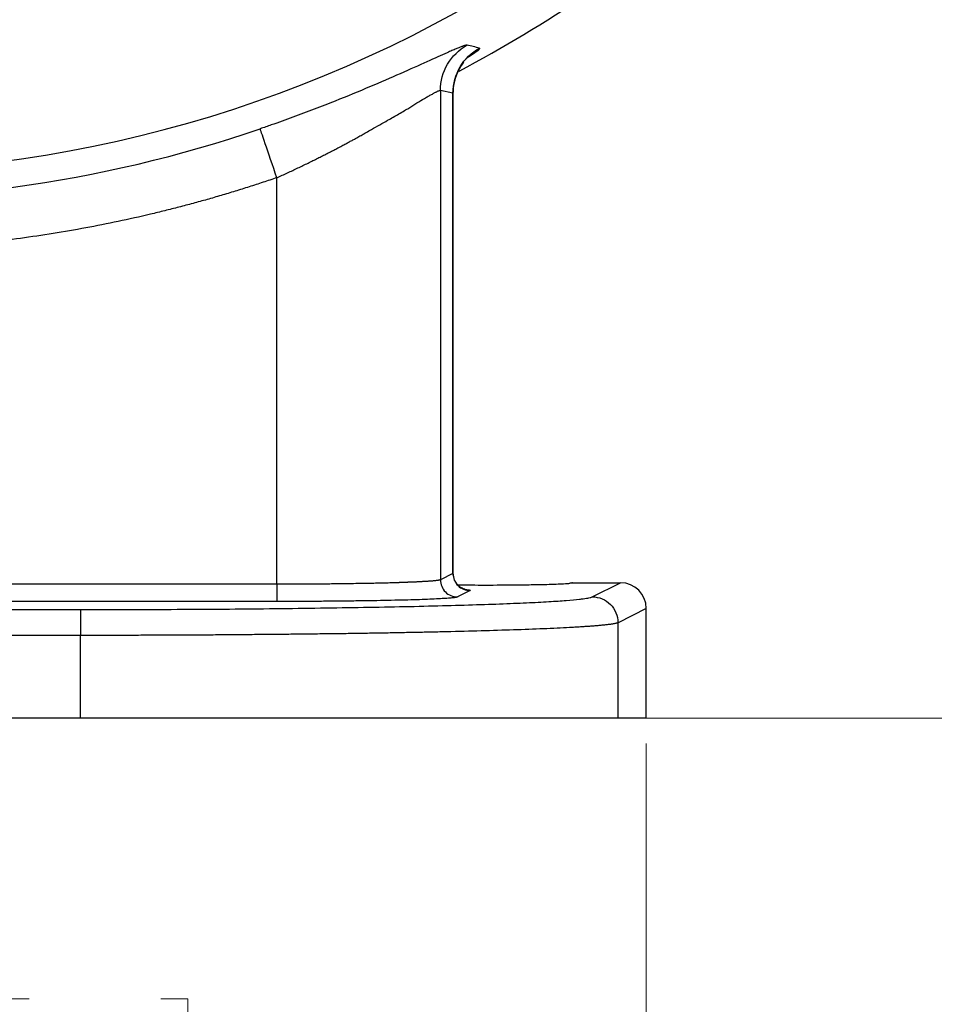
# Model space of a CAD drawing. Header units: inches. Extents: x 0.6 to 16.3, y 0.2 to 11.5.
# Tile 26 of 29: x 13.1 to 14.5, y 4.3 to 5.8. Entities that reach past the tile are written whole.
import ezdxf

# ---------------------------------------------------------------- set-up
doc = ezdxf.new("R2010")
doc.units = ezdxf.units.IN
doc.header["$MEASUREMENT"] = 0
doc.styles.add('SLDTEXTSTYLE0', font='TXT', dxfattribs={"width": 0.75})
doc.dimstyles.new('SLDDIMSTYLE0', dxfattribs={"dimtxt": 0.137795, "dimasz": 0.14, "dimexe": 0, "dimexo": 0.0625, "dimgap": 0.034449, "dimtad": 0, "dimdec": 1, "dimlfac": 1.5, "dimrnd": 1e-09, "dimzin": 12, "dimdsep": 46, "dimtxsty": 'SLDTEXTSTYLE0', "dimblk1": 'CLOSED', "dimblk2": 'CLOSED', "dimsah": 1, "dimcen": 0.09, "dimadec": 0, "dimazin": 3, "dimtfac": 1, "dimtofl": 0, "dimtmove": 0, "dimatfit": 3, "dimldrblk": 'CLOSED', "dimfxl": 0, "dimfrac": 2, "dimtolj": 1, "dimtzin": 12, "dimarcsym": 0})
doc.dimstyles.new('SLDDIMSTYLE3', dxfattribs={"dimtxt": 0.137795, "dimasz": 0.14, "dimexe": 0, "dimexo": 0.0625, "dimgap": 0.034449, "dimtad": 0, "dimtih": 1, "dimtoh": 1, "dimdec": 1, "dimlfac": 1.5, "dimrnd": 1e-09, "dimzin": 12, "dimdsep": 46, "dimtxsty": 'SLDTEXTSTYLE0', "dimblk1": 'CLOSED', "dimblk2": 'CLOSED', "dimsah": 1, "dimcen": 0.09, "dimadec": 0, "dimazin": 3, "dimtfac": 1, "dimtdec": 1, "dimtofl": 0, "dimtmove": 0, "dimatfit": 3, "dimldrblk": 'CLOSED', "dimfxl": 0, "dimfrac": 2, "dimtolj": 1, "dimtzin": 12, "dimarcsym": 0})

# ---------------------------------------------------------------- blocks, each defined once
blk = doc.blocks.new('_Closed')
at = {"color": 0, "linetype": 'ByBlock', "lineweight": -2}
for p, q in [((-1, 0.166667), (0, 0)), ((-1, 0.166667), (-1, -0.166667)), ((0, 0), (-1, -0.166667)), ((0, 0), (-1, 0))]:
    blk.add_line(p, q, dxfattribs=at)
blk = doc.blocks.new('_D_5')
at = {"color": 7, "linetype": 'Continuous', "lineweight": 0}
for p, q in [((13.5034, 9.5953), (15.7714, 9.5953)), ((15.732, 9.5953), (15.732, 9.2886)), ((15.5793, 9.2606), (15.5373, 9.2606)), ((15.5373, 9.2606), (15.5373, 9.0419)), ((15.8847, 9.2606), (15.9267, 9.2606)), ((15.9267, 9.2606), (15.9267, 9.0419)), ((15.5373, 9.0419), (15.5793, 9.0419)), ((15.9267, 9.0419), (15.8847, 9.0419)), ((15.732, 4.7256), (15.732, 8.8357)), ((14.0238, 4.7256), (15.7714, 4.7256))]:
    blk.add_line(p, q, dxfattribs=at)
at = {"color": 7, "linetype": 'Continuous', "lineweight": 18, "xscale": 0.14, "yscale": 0.14}
for p, rotation in [((15.732, 9.5953), 90.0000000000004), ((15.732, 4.7256), 270.0000000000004)]:
    blk.add_blockref('_Closed', p, dxfattribs=dict(at, rotation=rotation))
at = {"color": 7, "linetype": 'Continuous', "lineweight": 18, "char_height": 0.1378, "attachment_point": 1, "style": 'SLDTEXTSTYLE0'}
for s, insert in [('186', (15.5793, 9.2195)), ('7.3', (15.6047, 9.0134))]:
    blk.add_mtext(s, dxfattribs=dict(at, insert=insert))
blk = doc.blocks.new('_D_6')
at = {"color": 7, "linetype": 'Continuous', "lineweight": 0}
for p, q in [((14.8317, 6.9461), (14.8317, 3.5812)), ((11.945, 4.9255), (11.945, 3.5812)), ((13.6022, 3.819), (13.5602, 3.819)), ((13.5602, 3.819), (13.5602, 3.6003)), ((13.9076, 3.819), (13.9496, 3.819)), ((13.9496, 3.819), (13.9496, 3.6003)), ((11.945, 3.6206), (13.4394, 3.6206)), ((14.8317, 3.6206), (14.0705, 3.6206)), ((13.5602, 3.6003), (13.6022, 3.6003)), ((13.9496, 3.6003), (13.9076, 3.6003))]:
    blk.add_line(p, q, dxfattribs=at)
at = {"color": 7, "linetype": 'Continuous', "lineweight": 18, "xscale": 0.14, "yscale": 0.14, "rotation": 180.0000000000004}
blk.add_blockref('_Closed', (11.945, 3.6206), dxfattribs=at)
at = {"color": 7, "linetype": 'Continuous', "lineweight": 18, "xscale": 0.14, "yscale": 0.14}
blk.add_blockref('_Closed', (14.8317, 3.6206), dxfattribs=at)
at = {"color": 7, "linetype": 'Continuous', "lineweight": 18, "char_height": 0.1378, "attachment_point": 1, "style": 'SLDTEXTSTYLE0'}
for s, insert in [('110', (13.6022, 3.7779)), ('4.3', (13.6276, 3.5717))]:
    blk.add_mtext(s, dxfattribs=dict(at, insert=insert))
blk = doc.blocks.new('_D_8')
at = {"color": 7, "linetype": 'Continuous', "lineweight": 0}
for p, q in [((11.945, 4.9255), (11.945, 4.0536)), ((14.0283, 4.6862), (14.0283, 4.0536)), ((13.073, 4.2915), (13.031, 4.2915)), ((13.031, 4.2915), (13.031, 4.0727)), ((13.2767, 4.2915), (13.3186, 4.2915)), ((13.3186, 4.2915), (13.3186, 4.0727)), ((11.945, 4.093), (12.9102, 4.093)), ((14.0283, 4.093), (13.4395, 4.093)), ((13.031, 4.0727), (13.073, 4.0727)), ((13.3186, 4.0727), (13.2767, 4.0727))]:
    blk.add_line(p, q, dxfattribs=at)
at = {"color": 7, "linetype": 'Continuous', "lineweight": 18, "xscale": 0.14, "yscale": 0.14, "rotation": 180.0000000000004}
blk.add_blockref('_Closed', (11.945, 4.093, -0.0546), dxfattribs=at)
at = {"color": 7, "linetype": 'Continuous', "lineweight": 18, "xscale": 0.14, "yscale": 0.14}
blk.add_blockref('_Closed', (14.0283, 4.093, -0.0546), dxfattribs=at)
at = {"color": 7, "linetype": 'Continuous', "lineweight": 18, "char_height": 0.1378, "attachment_point": 1, "style": 'SLDTEXTSTYLE0'}
for s, insert in [('79', (13.073, 4.2503)), ('3.1', (13.0476, 4.0442))]:
    blk.add_mtext(s, dxfattribs=dict(at, insert=insert))
blk = doc.blocks.new('_D_11')
at = {"color": 7, "linetype": 'Continuous', "lineweight": 0}
for p, q in [((13.3591, 7.542), (15.2709, 7.542)), ((15.2316, 7.542), (15.2316, 5.7693)), ((15.0788, 5.7413), (15.0369, 5.7413)), ((15.0369, 5.7413), (15.0369, 5.5226)), ((15.3843, 5.7413), (15.4263, 5.7413)), ((15.4263, 5.7413), (15.4263, 5.5226)), ((15.0369, 5.5226), (15.0788, 5.5226)), ((15.4263, 5.5226), (15.3843, 5.5226)), ((15.2316, 4.7256), (15.2316, 5.3164)), ((14.0238, 4.7256), (15.2709, 4.7256))]:
    blk.add_line(p, q, dxfattribs=at)
at = {"color": 7, "linetype": 'Continuous', "lineweight": 18, "xscale": 0.14, "yscale": 0.14}
for p, rotation in [((15.2316, 7.542, -0.0546), 90.0000000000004), ((15.2316, 4.7256, -0.0546), 270.0000000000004)]:
    blk.add_blockref('_Closed', p, dxfattribs=dict(at, rotation=rotation))
at = {"color": 7, "linetype": 'Continuous', "lineweight": 18, "char_height": 0.1378, "attachment_point": 1, "style": 'SLDTEXTSTYLE0'}
for s, insert in [('107', (15.0788, 5.7002)), ('4.2', (15.1043, 5.494))]:
    blk.add_mtext(s, dxfattribs=dict(at, insert=insert))

msp = doc.modelspace()

# ---------------------------------------------------------------- linework, layer by layer
at = {"color": 7, "linetype": 'Continuous', "lineweight": 25}
for p, q in [((13.7094, 5.697), (13.7094, 4.9398)), ((13.729, 5.6929), (13.7094, 5.697)), ((13.729, 4.9496), (13.729, 5.6929)), ((13.7293, 4.947), (13.7293, 5.6948)), ((13.4564, 4.9329), (13.4564, 5.5621)), ((13.729, 4.9496), (13.7094, 4.9398)), ((13.4564, 4.9329), (12.6514, 4.9329)), ((13.7556, 4.923), (13.736, 4.9132)), ((13.914, 4.9353), (13.9883, 4.9353)), ((13.9445, 4.9134), (13.9883, 4.9353)), ((10.7377, 4.8937), (13.1523, 4.8937)), ((13.4564, 4.9062), (12.6514, 4.9062)), ((14.0283, 4.8953), (13.9845, 4.8734)), ((14.0283, 4.7256), (14.0283, 4.8953)), ((13.9845, 4.7256), (13.9845, 4.8734)), ((13.1523, 4.8537), (10.7377, 4.8537)), ((13.1523, 4.7256), (13.1523, 4.8537)), ((13.1523, 4.7256), (10.7377, 4.7256)), ((14.0283, 4.7256), (13.9845, 4.7256))]:
    msp.add_line(p, q, dxfattribs=at)
at = {"color": 8, "linetype": 'Continuous', "lineweight": 25}
msp.add_arc((12.7783, 7.542), 1.9709, 190.9509, 332.0491, dxfattribs=at)
at = {"color": 7, "linetype": 'Continuous', "lineweight": 25}
for radius, start, end in [(2.0533, 297.8787, 304.3161), (2.0128, 266.5235, 288.9049)]:
    msp.add_arc((12.7783, 7.542), radius, start, end, dxfattribs=at)
msp.add_ellipse((13.9883, 4.8953), major_axis=(0.0358, 0.0179), ratio=0.998288, start_param=5.820497, end_param=7.389923, dxfattribs=at)
for points, knots in [([(13.7508, 5.7671), (13.7507, 5.7672), (13.7503, 5.7672), (13.7494, 5.7671), (13.7483, 5.7669), (13.747, 5.7665), (13.7454, 5.766), (13.7435, 5.7654), (13.7415, 5.7646), (13.7391, 5.7637), (13.7365, 5.7627), (13.7337, 5.7615), (13.7306, 5.7602), (13.7273, 5.7588), (13.7237, 5.7572), (13.7126, 5.7523), (13.6898, 5.742), (13.6489, 5.7237), (13.6009, 5.7028), (13.56, 5.686), (13.5305, 5.6744), (13.5143, 5.6681), (13.4978, 5.6619), (13.4812, 5.6557), (13.4645, 5.6497), (13.4475, 5.6437), (13.4362, 5.6397), (13.4305, 5.6378)], [0, 0, 0, 0, 0.0183039, 0.0365261, 0.0546836, 0.0727934, 0.0908725, 0.1089381, 0.1270076, 0.1450981, 0.1632266, 0.1814103, 0.1996659, 0.2180101, 0.2364592, 0.2550293, 0.379855, 0.5066797, 0.630466, 0.7546665, 0.7901844, 0.8253912, 0.8603783, 0.8952385, 0.9300661, 0.9649553, 1, 1, 1, 1]), ([(13.7293, 5.6917), (13.7294, 5.6953), (13.7296, 5.7026), (13.7316, 5.7119), (13.7339, 5.7191), (13.736, 5.7246), (13.7386, 5.7298), (13.7425, 5.7364), (13.7443, 5.7389), (13.7456, 5.7406)], [0, 0, 0, 0, 0.151572, 0.304049, 0.385888, 0.477349, 0.584298, 0.712016, 1, 1, 1, 1]), ([(13.7293, 5.6918), (13.7297, 5.6977), (13.7304, 5.7095), (13.7345, 5.7223), (13.7375, 5.7273), (13.738, 5.728)], [0, 0, 0, 0, 0.459205, 0.924398, 1, 1, 1, 1]), ([(13.4564, 5.5621), (13.4591, 5.5634), (13.4646, 5.5658), (13.4727, 5.5696), (13.4808, 5.5734), (13.4888, 5.5772), (13.4967, 5.5809), (13.5045, 5.5847), (13.5121, 5.5885), (13.5196, 5.5922), (13.5269, 5.5959), (13.534, 5.5995), (13.5409, 5.603), (13.5476, 5.6065), (13.554, 5.6098), (13.5601, 5.613), (13.5658, 5.6161), (13.5713, 5.6191), (13.5771, 5.6223), (13.5833, 5.6257), (13.5893, 5.6292), (13.5958, 5.6328), (13.6088, 5.6402), (13.626, 5.6499), (13.6428, 5.6595), (13.6535, 5.6657), (13.6596, 5.6693), (13.6637, 5.672), (13.6679, 5.6747), (13.6752, 5.6793), (13.6833, 5.684), (13.6908, 5.6882), (13.6952, 5.6906), (13.6982, 5.6922), (13.7002, 5.6933), (13.7019, 5.6943), (13.7036, 5.6951), (13.7055, 5.696), (13.7072, 5.6967), (13.7087, 5.6971), (13.7091, 5.697), (13.7094, 5.697)], [0, 0, 0, 0, 0.021814, 0.04361, 0.065347, 0.086979, 0.108462, 0.12975, 0.150795, 0.171548, 0.191962, 0.211987, 0.231574, 0.250676, 0.269243, 0.28723, 0.304589, 0.321279, 0.337351, 0.358715, 0.379548, 0.394821, 0.421703, 0.505776, 0.568661, 0.603888, 0.631471, 0.647095, 0.662659, 0.693742, 0.755477, 0.790558, 0.825577, 0.84422, 0.86059, 0.879504, 0.895582, 0.915932, 0.947932, 0.973054, 1, 1, 1, 1]), ([(13.4564, 5.5621), (13.4492, 5.5597), (13.4349, 5.5549), (13.4134, 5.5479), (13.3917, 5.5411), (13.37, 5.5346), (13.3483, 5.5283), (13.3265, 5.5223), (13.3046, 5.5165), (13.2826, 5.5109), (13.2348, 5.4993), (13.1605, 5.4836), (13.0594, 5.4674), (12.9575, 5.4561), (12.8758, 5.4511), (12.8145, 5.4494), (12.7737, 5.4491), (12.7329, 5.4496), (12.6922, 5.4509), (12.665, 5.4524), (12.6514, 5.4531)], [0, 0, 0, 0, 0.0277296, 0.0554475, 0.0831568, 0.1108608, 0.1385627, 0.1662659, 0.1939735, 0.2216888, 0.249415, 0.3746995, 0.5000014, 0.6252858, 0.7505877, 0.8004807, 0.8503496, 0.9002131, 0.9500902, 1, 1, 1, 1]), ([(13.7094, 4.9398), (13.7092, 4.9397), (13.7089, 4.9396), (13.7081, 4.9393), (13.7071, 4.9391), (13.7059, 4.9389), (13.7045, 4.9387), (13.7029, 4.9385), (13.7012, 4.9383), (13.6994, 4.9381), (13.6975, 4.9379), (13.6955, 4.9377), (13.6934, 4.9376), (13.6912, 4.9374), (13.689, 4.9373), (13.6867, 4.9371), (13.6844, 4.937), (13.682, 4.9369), (13.6797, 4.9368), (13.6775, 4.9366), (13.6753, 4.9365), (13.6731, 4.9364), (13.671, 4.9363), (13.6689, 4.9363), (13.6669, 4.9362), (13.6649, 4.9361), (13.6629, 4.936), (13.6611, 4.9359), (13.6592, 4.9359), (13.6575, 4.9358), (13.6557, 4.9357), (13.6541, 4.9357), (13.6525, 4.9356), (13.6509, 4.9355), (13.6494, 4.9355), (13.648, 4.9354), (13.6466, 4.9354), (13.6452, 4.9353), (13.644, 4.9353), (13.6428, 4.9353), (13.6416, 4.9352), (13.6405, 4.9352), (13.6394, 4.9351), (13.6384, 4.9351), (13.6375, 4.9351), (13.6366, 4.9351), (13.6358, 4.935), (13.635, 4.935), (13.6343, 4.935), (13.6336, 4.935), (13.633, 4.935), (13.6325, 4.9349), (13.6319, 4.9349), (13.6315, 4.9349), (13.6281, 4.9348), (13.6217, 4.9346), (13.6118, 4.9344), (13.6016, 4.9342), (13.5904, 4.934), (13.5779, 4.9338), (13.5633, 4.9336), (13.5519, 4.9334), (13.5442, 4.9333), (13.5404, 4.9333), (13.535, 4.9332), (13.5282, 4.9332), (13.5201, 4.9331), (13.5111, 4.9331), (13.5013, 4.933), (13.4909, 4.933), (13.4799, 4.9329), (13.4684, 4.9329), (13.4605, 4.9329), (13.4564, 4.9329)], [0, 0, 0, 0, 0.022121, 0.043706, 0.064723, 0.085144, 0.104945, 0.124102, 0.142599, 0.160419, 0.177552, 0.193989, 0.209726, 0.224761, 0.239096, 0.252737, 0.265691, 0.277995, 0.289835, 0.30126, 0.312278, 0.322898, 0.33313, 0.342982, 0.352463, 0.361581, 0.370346, 0.378764, 0.386845, 0.394596, 0.402024, 0.409138, 0.415944, 0.42245, 0.428663, 0.434588, 0.440233, 0.445605, 0.450709, 0.455551, 0.460136, 0.464472, 0.468561, 0.472411, 0.476024, 0.479407, 0.482563, 0.485496, 0.488211, 0.49071, 0.492998, 0.495076, 0.496949, 0.498618, 0.500086, 0.534128, 0.567965, 0.600462, 0.631388, 0.667982, 0.711778, 0.759545, 0.765261, 0.775989, 0.791189, 0.810142, 0.832047, 0.856162, 0.882151, 0.909622, 0.938302, 0.968252, 1, 1, 1, 1]), ([(13.7094, 4.9398), (13.7094, 4.9329), (13.7152, 4.919), (13.729, 4.9132), (13.736, 4.9132)], [-0.9995711, -0.9995711, -0.9995711, -0.9995711, -0.4995711, 0, 0, 0, 0]), ([(13.729, 4.9496), (13.729, 4.9427), (13.7319, 4.9357), (13.7417, 4.9259), (13.7487, 4.923), (13.7556, 4.923)], [0, 0, 0, 0, 0.5, 0.5, 1, 1, 1, 1]), ([(13.748, 4.9249), (13.7481, 4.9249), (13.7482, 4.9249), (13.7465, 4.9253), (13.7437, 4.9264), (13.7405, 4.9283), (13.7373, 4.9309), (13.7337, 4.9351), (13.7302, 4.9414), (13.7296, 4.9472), (13.7293, 4.95)], [0, 0, 0, 0, 0.127932, 0.288287, 0.415205, 0.521347, 0.6149, 0.700492, 0.855264, 1, 1, 1, 1]), ([(13.4564, 4.9329), (13.4564, 4.926), (13.4564, 4.9192), (13.4564, 4.9094), (13.4564, 4.9064), (13.4564, 4.9062)], [0, 0, 0, 0, 0.5, 0.5, 1, 1, 1, 1]), ([(13.7367, 4.9319), (13.7505, 4.9318), (13.781, 4.9316), (13.822, 4.9319), (13.8535, 4.9323), (13.8793, 4.9328), (13.8992, 4.9336), (13.9118, 4.9345), (13.9132, 4.935), (13.914, 4.9353)], [0, 0, 0, 0, 0.166436, 0.368563, 0.474371, 0.583036, 0.757984, 0.870696, 1, 1, 1, 1]), ([(13.914, 4.9353), (13.914, 4.9352), (13.9139, 4.9351), (13.9135, 4.935), (13.913, 4.9348), (13.9122, 4.9347), (13.9112, 4.9346), (13.9104, 4.9345), (13.91, 4.9344)], [0, 0, 0, 0, 0.1756122, 0.3476463, 0.5161021, 0.6809797, 0.842279, 1, 1, 1, 1]), ([(13.1523, 4.8937), (13.157, 4.8937), (13.1664, 4.8937), (13.1805, 4.8937), (13.1946, 4.8937), (13.2087, 4.8937), (13.2227, 4.8938), (13.2367, 4.8938), (13.2507, 4.8939), (13.2647, 4.8939), (13.2786, 4.894), (13.3124, 4.8941), (13.3654, 4.8944), (13.4371, 4.895), (13.5071, 4.8959), (13.5751, 4.8969), (13.6394, 4.898), (13.6993, 4.8994), (13.7538, 4.9009), (13.802, 4.9025), (13.8437, 4.9042), (13.8781, 4.906), (13.9055, 4.9078), (13.9216, 4.9093), (13.9308, 4.9105), (13.9358, 4.9112), (13.9397, 4.9119), (13.9428, 4.9126), (13.9439, 4.9131), (13.9445, 4.9134)], [0, 0, 0, 0, 0.01173, 0.023445, 0.035149, 0.046845, 0.058537, 0.070228, 0.081924, 0.093626, 0.10534, 0.117068, 0.178853, 0.240651, 0.304833, 0.369028, 0.434482, 0.499949, 0.565407, 0.630878, 0.695072, 0.75928, 0.821083, 0.882898, 0.906343, 0.929745, 0.953136, 0.976544, 1, 1, 1, 1]), ([(13.736, 4.9132), (13.7358, 4.9131), (13.7355, 4.913), (13.7347, 4.9127), (13.7336, 4.9125), (13.7323, 4.9123), (13.7308, 4.9121), (13.7278, 4.9117), (13.7222, 4.9112), (13.7125, 4.9106), (13.7004, 4.9099), (13.6808, 4.9091), (13.6504, 4.9082), (13.6137, 4.9075), (13.5816, 4.907), (13.5569, 4.9067), (13.5316, 4.9065), (13.5091, 4.9063), (13.4895, 4.9063), (13.473, 4.9062), (13.4619, 4.9062), (13.4564, 4.9062)], [0, 0, 0, 0, 0.019557, 0.039078, 0.05858, 0.07808, 0.097596, 0.117143, 0.178958, 0.240804, 0.305011, 0.369249, 0.50006, 0.630862, 0.695057, 0.759283, 0.82108, 0.882908, 0.921941, 0.960926, 1, 1, 1, 1]), ([(13.9445, 4.9134), (13.955, 4.9134), (13.9758, 4.9047), (13.9844, 4.8839), (13.9844, 4.8734)], [-0.9996985, -0.9996985, -0.9996985, -0.9996985, -0.5, 0, 0, 0, 0]), ([(13.1523, 4.8937), (13.1523, 4.8936), (13.1523, 4.8924), (13.1523, 4.8883), (13.1523, 4.8853), (13.1523, 4.8779), (13.1523, 4.8735), (13.1523, 4.864), (13.1523, 4.8589), (13.1523, 4.8537)], [0, 0, 0, 0, 0.25, 0.25, 0.5, 0.5, 0.75, 0.75, 1, 1, 1, 1]), ([(13.9845, 4.8734), (13.9842, 4.8733), (13.9836, 4.873), (13.9825, 4.8727), (13.9811, 4.8723), (13.9796, 4.872), (13.9778, 4.8716), (13.9759, 4.8713), (13.9738, 4.871), (13.9715, 4.8707), (13.9691, 4.8704), (13.9665, 4.8701), (13.9638, 4.8698), (13.9609, 4.8695), (13.958, 4.8692), (13.955, 4.8689), (13.9518, 4.8686), (13.9486, 4.8684), (13.9453, 4.8681), (13.942, 4.8679), (13.9386, 4.8676), (13.9351, 4.8674), (13.9317, 4.8671), (13.9281, 4.8669), (13.9246, 4.8667), (13.9211, 4.8665), (13.9175, 4.8663), (13.9034, 4.8655), (13.8761, 4.8641), (13.8305, 4.8624), (13.7805, 4.8608), (13.737, 4.8597), (13.7027, 4.8589), (13.6787, 4.8584), (13.6541, 4.8579), (13.6289, 4.8574), (13.6031, 4.857), (13.5769, 4.8566), (13.5501, 4.8562), (13.523, 4.8559), (13.4955, 4.8556), (13.4677, 4.8553), (13.4396, 4.855), (13.4113, 4.8548), (13.3827, 4.8545), (13.3541, 4.8543), (13.3253, 4.8542), (13.2964, 4.854), (13.2675, 4.8539), (13.2386, 4.8538), (13.2098, 4.8538), (13.181, 4.8537), (13.1618, 4.8537), (13.1523, 4.8537)], [0, 0, 0, 0, 0.011528, 0.022874, 0.034039, 0.045022, 0.055823, 0.066443, 0.076882, 0.087139, 0.097215, 0.107109, 0.116821, 0.126352, 0.135701, 0.144869, 0.153856, 0.16266, 0.171284, 0.179726, 0.187986, 0.196065, 0.203962, 0.211677, 0.219212, 0.226564, 0.233735, 0.240725, 0.310076, 0.376407, 0.439718, 0.500008, 0.524975, 0.549826, 0.574562, 0.599181, 0.623685, 0.648072, 0.672344, 0.6965, 0.720541, 0.744465, 0.768274, 0.791967, 0.815545, 0.839006, 0.862352, 0.885583, 0.908697, 0.931696, 0.95458, 0.977348, 1, 1, 1, 1]), ([(13.9845, 4.7256), (13.9842, 4.7256), (13.9836, 4.7256), (13.9824, 4.7256), (13.981, 4.7256), (13.9793, 4.7256), (13.9774, 4.7256), (13.9751, 4.7256), (13.9727, 4.7256), (13.9699, 4.7256), (13.9669, 4.7256), (13.9591, 4.7256), (13.9434, 4.7256), (13.9147, 4.7256), (13.8786, 4.7256), (13.8348, 4.7256), (13.7841, 4.7256), (13.7268, 4.7256), (13.6639, 4.7256), (13.5964, 4.7256), (13.525, 4.7256), (13.4515, 4.7256), (13.3762, 4.7256), (13.3156, 4.7256), (13.2704, 4.7256), (13.241, 4.7256), (13.2115, 4.7256), (13.1819, 4.7256), (13.1622, 4.7256), (13.1523, 4.7256)], [0, 0, 0, 0, 0.0117319, 0.0234487, 0.0351542, 0.0468521, 0.0585461, 0.0702398, 0.0819371, 0.0936415, 0.1053569, 0.1170868, 0.1788818, 0.2406875, 0.3048767, 0.369077, 0.4345342, 0.5000023, 0.5654595, 0.6309276, 0.6951168, 0.7593171, 0.8211121, 0.8829178, 0.9063588, 0.9297579, 0.9531447, 0.9765488, 1, 1, 1, 1])]:
    msp.add_open_spline(points, degree=3, knots=knots, dxfattribs=at)
for points in [[(13.7094, 5.697), (13.7094, 5.7113), (13.7172, 5.7397), (13.7384, 5.7603), (13.7508, 5.7671)], [(13.729, 5.6929), (13.729, 5.7071), (13.7367, 5.7354), (13.7576, 5.7559), (13.77, 5.7628)], [(13.77, 5.7628), (13.7636, 5.7642), (13.7572, 5.7657), (13.7508, 5.7671)], [(13.4564, 5.5621), (13.4497, 5.5815), (13.4365, 5.6201), (13.4307, 5.6371), (13.4305, 5.6378)]]:
    msp.add_open_spline(points, degree=3, dxfattribs=at)
at = {"color": 8, "linetype": 'Continuous', "lineweight": 25}
for points, knots in [([(13.77, 5.7628), (13.7702, 5.7616), (13.7705, 5.76), (13.7555, 5.7504), (13.7511, 5.7475)], [0, 0, 0, 0, 0.703208, 1, 1, 1, 1]), ([(13.7451, 4.9252), (13.747, 4.9251), (13.7571, 4.9244), (13.7563, 4.9236), (13.7556, 4.923)], [0, 0, 0, 0, 0.180797, 1, 1, 1, 1])]:
    msp.add_open_spline(points, degree=3, knots=knots, dxfattribs=at)

# ---------------------------------------------------------------- dimensions: what is measured, and where the dimension line sits
at = {"color": 7, "linetype": 'Continuous', "lineweight": 18}
for base, p1, picture, middle in [((15.732, 4.7256), (13.464, 9.5953), '_D_5', (15.732, 9.0622)), ((15.2316, 4.7256), (13.3198, 7.542), '_D_11', (15.2316, 5.5429))]:
    dim = msp.add_linear_dim(base=base, p1=p1, p2=(13.9845, 4.7256), angle=90, dimstyle='SLDDIMSTYLE3', dxfattribs=at)
    dim.commit()
    dim.dimension.update_dxf_attribs({"geometry": picture, "text_midpoint": middle, "dimtype": 160})
for base, p1, p2, picture, middle in [((11.945, 3.6206), (14.8317, 6.9855), (11.945, 4.9649), '_D_6', (13.7549, 3.6206)), ((14.0283, 4.093), (11.945, 4.9649), (14.0283, 4.7256), '_D_8', (13.1748, 4.093))]:
    dim = msp.add_linear_dim(base=base, p1=p1, p2=p2, dimstyle='SLDDIMSTYLE0', dxfattribs=at)
    dim.commit()
    dim.dimension.update_dxf_attribs({"geometry": picture, "text_midpoint": middle, "dimtype": 160})

doc.saveas('drawing.dxf')
